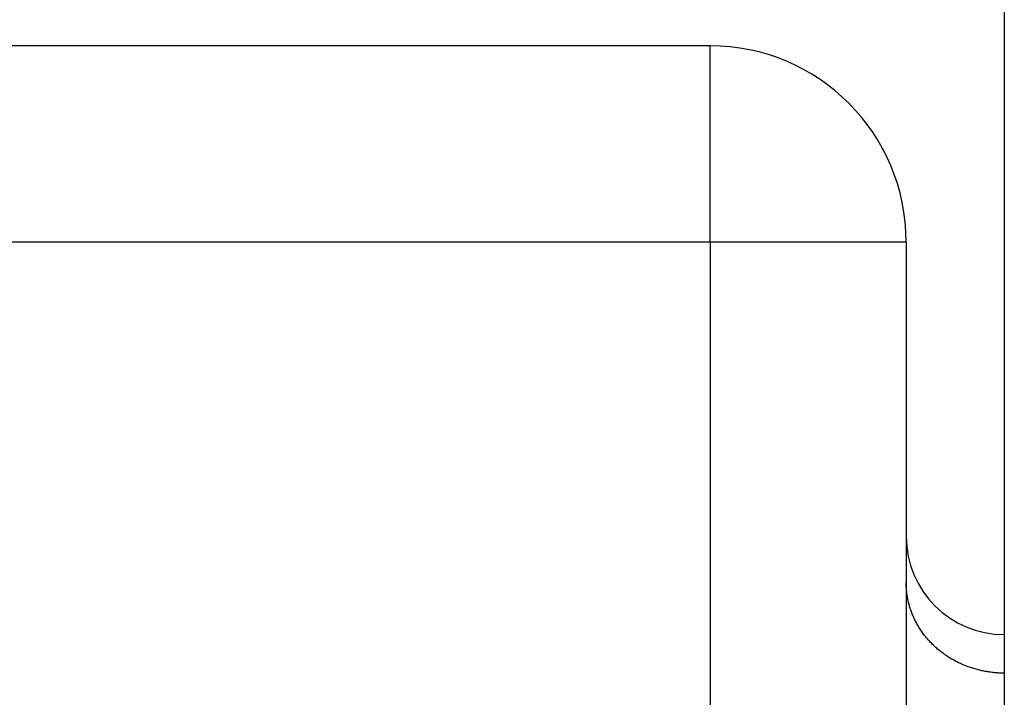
# Model space of a CAD drawing. Header units: inches. Extents: x -493 to 473, y -244 to 299.
# Tile 75 of 76: x 240.46 to 250.5, y 31.6 to 38.51. Entities that reach past the tile are written whole.
import ezdxf

# ---------------------------------------------------------------- set-up
doc = ezdxf.new("R2010")
doc.units = ezdxf.units.IN

# ---------------------------------------------------------------- blocks, each defined once
blk = doc.blocks.new('014_G23_G27_BF_B3_B14_Motor_Bgr_63_EEXDe_1_1__1', base_point=(159, -67.258))
at = {"color": 7, "linetype": 'Continuous'}
for p, q in [((250.5, 51.242), (250.5, 32.242)), ((247.5, 38.242), (225, 38.242)), ((249.5, 36.242), (249.5, 33.242)), ((249.5, 33.242), (249.5, 32.77)), ((249.5, 32.77), (249.5, 21.099)), ((250.5, 32.242), (250.5, 31.849)), ((250.5, 31.849), (250.5, 20.178))]:
    blk.add_line(p, q, dxfattribs=at)
at = {"color": 1, "linetype": 'Continuous'}
for p, q in [((247.5, 36.242), (247.5, 38.242)), ((247.5, 36.242), (210, 36.242)), ((247.5, 36.242), (247.5, 28.242)), ((249.5, 36.242), (247.5, 36.242))]:
    blk.add_line(p, q, dxfattribs=at)
at = {"color": 7, "linetype": 'Continuous'}
for centre, radius, start, end in [((247.5, 36.242), 2, 0, 90), ((250.5, 33.242), 1, 180, -90)]:
    blk.add_arc(centre, radius, start, end, dxfattribs=at)
at = {"color": 1, "linetype": 'Continuous'}
blk.add_open_spline([(250.5, 31.849), (250.485, 31.849), (250.455, 31.849), (250.41, 31.852), (250.364, 31.857), (250.318, 31.864), (250.271, 31.873), (250.225, 31.884), (250.178, 31.898), (250.132, 31.913), (250.086, 31.931), (250.048, 31.948), (250.018, 31.963), (249.996, 31.974), (249.974, 31.986), (249.953, 31.999), (249.931, 32.012), (249.91, 32.026), (249.89, 32.04), (249.87, 32.055), (249.85, 32.07), (249.83, 32.086), (249.811, 32.102), (249.793, 32.119), (249.775, 32.136), (249.757, 32.153), (249.74, 32.171), (249.724, 32.189), (249.708, 32.208), (249.692, 32.227), (249.677, 32.246), (249.663, 32.266), (249.649, 32.286), (249.636, 32.306), (249.624, 32.326), (249.608, 32.354), (249.589, 32.389), (249.57, 32.431), (249.553, 32.474), (249.538, 32.516), (249.526, 32.559), (249.516, 32.602), (249.509, 32.645), (249.504, 32.687), (249.501, 32.729), (249.5, 32.757), (249.5, 32.77)], degree=3, knots=[0, 0, 0, 0, 0.04459, 0.089951, 0.136042, 0.182816, 0.230219, 0.278195, 0.326682, 0.375614, 0.424922, 0.474535, 0.499434, 0.524381, 0.549367, 0.574383, 0.599418, 0.624464, 0.649511, 0.67455, 0.699572, 0.724567, 0.749527, 0.774443, 0.799306, 0.824108, 0.848841, 0.873497, 0.898069, 0.922548, 0.946929, 0.971204, 0.995366, 1.019411, 1.043331, 1.067121, 1.114287, 1.160875, 1.20685, 1.252184, 1.296852, 1.340832, 1.384108, 1.426664, 1.46849, 1.509578, 1.509578, 1.509578, 1.509578], dxfattribs=at)
blk = doc.blocks.new('Rcksicht1', base_point=(315.75, 32))
blk.add_blockref('014_G23_G27_BF_B3_B14_Motor_Bgr_63_EEXDe_1_1__1', (159, -67.258))

msp = doc.modelspace()

# ---------------------------------------------------------------- block references
msp.add_blockref('Rcksicht1', (315.75, 32))

doc.saveas('drawing.dxf')
